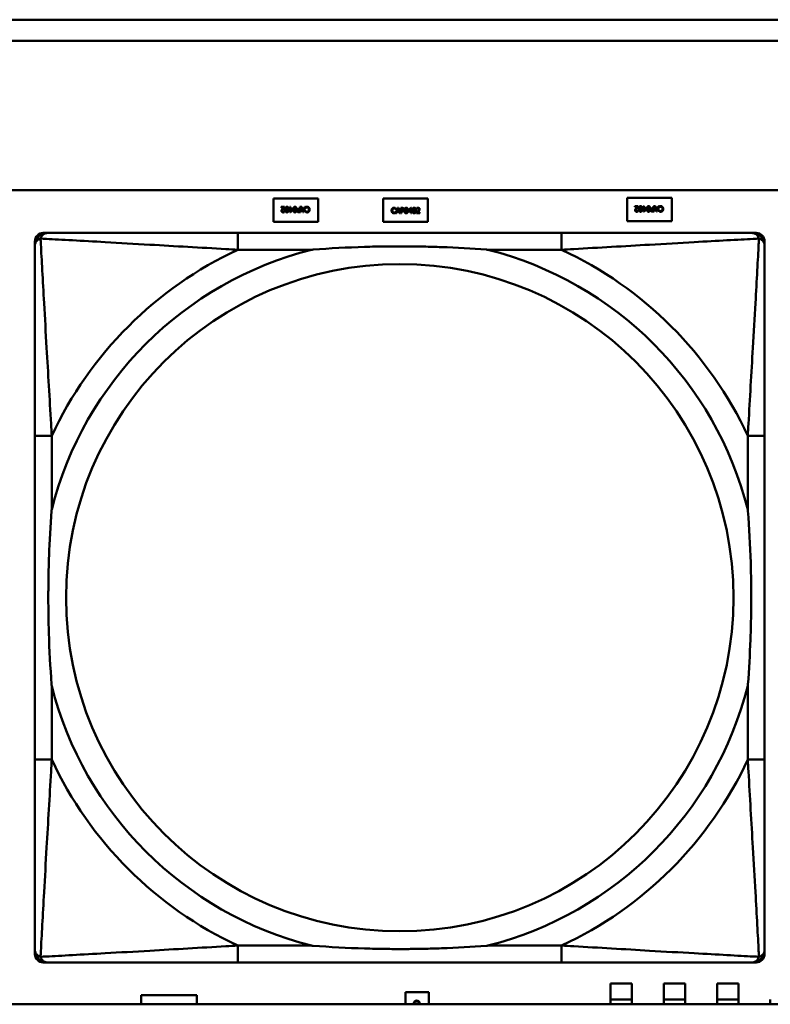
# Model space of a CAD drawing. Header units: inches. Extents: x 7.4 to 53, y 27.5 to 52.4.
# Tile 12 of 128: x 26.5 to 27.2, y 30.2 to 31.1. Entities that reach past the tile are written whole.
import ezdxf

# ---------------------------------------------------------------- set-up
doc = ezdxf.new("R2010")
doc.units = ezdxf.units.IN
doc.header["$MEASUREMENT"] = 0
doc.layers.add('Visible Edges(ANSI)', color=7, linetype='Continuous', lineweight=50)
doc.layers.add('Visible Tangent Edges(ANSI)', color=7, linetype='Continuous', lineweight=50)

msp = doc.modelspace()

# ---------------------------------------------------------------- linework, layer by layer
at = {"layer": 'Visible Edges(ANSI)'}
for p, q in [((25.05481, 31.09622), (33.20182, 31.09622)), ((33.20182, 31.07622), (25.05481, 31.07622)), ((25.05481, 30.93622), (42.14884, 30.93622)), ((26.7388, 30.90645), (26.7388, 30.92845)), ((26.7388, 30.92845), (26.7808, 30.92845)), ((26.74621, 30.9204), (26.7493, 30.9204)), ((26.74621, 30.91982), (26.74621, 30.9204)), ((26.7493, 30.9204), (26.7493, 30.91969)), ((26.75418, 30.9204), (26.75482, 30.9204)), ((26.75418, 30.91868), (26.75418, 30.9204)), ((26.75482, 30.9204), (26.75482, 30.91868)), ((26.76354, 30.9204), (26.7642, 30.9204)), ((26.76354, 30.91854), (26.76354, 30.9204)), ((26.7642, 30.9204), (26.7642, 30.9154)), ((26.76636, 30.9154), (26.76468, 30.9204)), ((26.76468, 30.9204), (26.76538, 30.9204)), ((26.76538, 30.9204), (26.76583, 30.919)), ((26.76887, 30.9204), (26.76718, 30.9154)), ((26.76774, 30.919), (26.7682, 30.9204)), ((26.7682, 30.9204), (26.76887, 30.9204)), ((26.7808, 30.92845), (26.7808, 30.90645)), ((26.8417, 30.92845), (26.8837, 30.92845)), ((26.8417, 30.90645), (26.8417, 30.92845)), ((26.8837, 30.92845), (26.8837, 30.90645)), ((27.0708, 30.90705), (27.0708, 30.92905)), ((27.0708, 30.92905), (27.1128, 30.92905)), ((27.07821, 30.921), (27.0813, 30.921)), ((27.07821, 30.92042), (27.07821, 30.921)), ((27.08067, 30.92042), (27.07821, 30.92042)), ((27.0813, 30.921), (27.0813, 30.92029)), ((27.08618, 30.921), (27.08682, 30.921)), ((27.08618, 30.91928), (27.08618, 30.921)), ((27.08682, 30.921), (27.08682, 30.91928)), ((27.09554, 30.921), (27.0962, 30.921)), ((27.09554, 30.91914), (27.09554, 30.921)), ((27.0962, 30.921), (27.0962, 30.916)), ((27.09836, 30.916), (27.09668, 30.921)), ((27.09668, 30.921), (27.09738, 30.921)), ((27.09738, 30.921), (27.09783, 30.9196)), ((27.10087, 30.921), (27.09918, 30.916)), ((27.09974, 30.9196), (27.1002, 30.921)), ((27.1002, 30.921), (27.10087, 30.921)), ((27.10095, 30.91986), (27.10095, 30.92066)), ((27.1128, 30.92905), (27.1128, 30.90705)), ((26.74867, 30.91982), (26.74621, 30.91982)), ((26.74916, 30.91631), (26.74919, 30.91631)), ((26.74919, 30.91631), (26.74919, 30.91559)), ((26.75358, 30.91868), (26.75418, 30.91868)), ((26.75358, 30.91814), (26.75358, 30.91868)), ((26.75418, 30.91814), (26.75358, 30.91814)), ((26.75418, 30.9154), (26.75418, 30.91814)), ((26.7548, 30.9154), (26.75418, 30.9154)), ((26.75703, 30.91798), (26.7548, 30.9154)), ((26.75482, 30.91868), (26.75703, 30.91868)), ((26.75482, 30.91814), (26.75482, 30.91619)), ((26.75651, 30.91814), (26.75482, 30.91814)), ((26.75482, 30.91619), (26.75651, 30.91814)), ((26.75703, 30.91868), (26.75703, 30.91798)), ((26.7642, 30.9154), (26.76295, 30.9154)), ((26.76298, 30.91854), (26.76354, 30.91854)), ((26.76299, 30.91597), (26.76354, 30.91597)), ((26.76354, 30.91797), (26.76309, 30.91797)), ((26.76354, 30.91597), (26.76354, 30.91797)), ((26.76583, 30.919), (26.76774, 30.919)), ((26.76756, 30.91843), (26.76602, 30.91843)), ((26.76602, 30.91843), (26.76679, 30.91608)), ((26.76718, 30.9154), (26.76636, 30.9154)), ((26.76679, 30.91608), (26.76756, 30.91843)), ((26.76895, 30.91926), (26.76895, 30.92006)), ((26.769, 30.91926), (26.76895, 30.91926)), ((26.76895, 30.91573), (26.76895, 30.91653)), ((26.76895, 30.91653), (26.769, 30.91653)), ((26.85355, 30.91837), (26.8535, 30.91837)), ((26.8535, 30.91564), (26.85355, 30.91564)), ((26.85355, 30.91917), (26.85355, 30.91837)), ((26.85355, 30.91564), (26.85355, 30.91485)), ((26.85363, 30.91451), (26.85532, 30.91951)), ((26.8543, 30.91451), (26.85363, 30.91451)), ((26.85476, 30.9159), (26.8543, 30.91451)), ((26.85667, 30.9159), (26.85476, 30.9159)), ((26.85571, 30.91883), (26.85494, 30.91647)), ((26.85494, 30.91647), (26.85648, 30.91647)), ((26.85532, 30.91951), (26.85613, 30.91951)), ((26.85648, 30.91647), (26.85571, 30.91883)), ((26.85613, 30.91951), (26.85782, 30.91451)), ((26.85712, 30.91451), (26.85667, 30.9159)), ((26.85782, 30.91451), (26.85712, 30.91451)), ((26.85829, 30.91451), (26.85829, 30.91951)), ((26.85829, 30.91951), (26.85955, 30.91951)), ((26.85896, 30.91451), (26.85829, 30.91451)), ((26.85951, 30.91893), (26.85896, 30.91893)), ((26.85896, 30.91893), (26.85896, 30.91694)), ((26.85896, 30.91694), (26.85941, 30.91694)), ((26.85896, 30.91637), (26.85896, 30.91451)), ((26.85952, 30.91637), (26.85896, 30.91637)), ((26.86547, 30.91693), (26.8677, 30.91951)), ((26.86547, 30.91622), (26.86547, 30.91693)), ((26.86767, 30.91622), (26.86547, 30.91622)), ((26.86767, 30.91872), (26.86599, 30.91676)), ((26.86599, 30.91676), (26.86767, 30.91676)), ((26.86767, 30.91676), (26.86767, 30.91872)), ((26.86767, 30.91451), (26.86767, 30.91622)), ((26.86832, 30.91451), (26.86767, 30.91451)), ((26.8677, 30.91951), (26.86832, 30.91951)), ((26.86832, 30.91951), (26.86832, 30.91676)), ((26.86832, 30.91676), (26.86891, 30.91676)), ((26.86832, 30.91622), (26.86832, 30.91451)), ((26.86891, 30.91622), (26.86832, 30.91622)), ((26.86891, 30.91676), (26.86891, 30.91622)), ((26.8732, 30.91451), (26.8732, 30.91522)), ((26.87628, 30.91451), (26.8732, 30.91451)), ((26.87331, 30.9186), (26.87331, 30.91931)), ((26.87334, 30.9186), (26.87331, 30.9186)), ((26.87383, 30.91509), (26.87628, 30.91509)), ((26.87628, 30.91509), (26.87628, 30.91451)), ((27.08116, 30.91691), (27.08119, 30.91691)), ((27.08119, 30.91691), (27.08119, 30.91619)), ((27.08558, 30.91928), (27.08618, 30.91928)), ((27.08558, 30.91874), (27.08558, 30.91928)), ((27.08618, 30.91874), (27.08558, 30.91874)), ((27.08618, 30.916), (27.08618, 30.91874)), ((27.0868, 30.916), (27.08618, 30.916)), ((27.08903, 30.91858), (27.0868, 30.916)), ((27.08682, 30.91928), (27.08903, 30.91928)), ((27.08682, 30.91874), (27.08682, 30.91679)), ((27.08851, 30.91874), (27.08682, 30.91874)), ((27.08682, 30.91679), (27.08851, 30.91874)), ((27.08903, 30.91928), (27.08903, 30.91858)), ((27.0962, 30.916), (27.09495, 30.916)), ((27.09498, 30.91914), (27.09554, 30.91914)), ((27.09499, 30.91657), (27.09554, 30.91657)), ((27.09554, 30.91857), (27.09509, 30.91857)), ((27.09554, 30.91657), (27.09554, 30.91857)), ((27.09783, 30.9196), (27.09974, 30.9196)), ((27.09956, 30.91903), (27.09802, 30.91903)), ((27.09802, 30.91903), (27.09879, 30.91668)), ((27.09918, 30.916), (27.09836, 30.916)), ((27.09879, 30.91668), (27.09956, 30.91903)), ((27.101, 30.91986), (27.10095, 30.91986)), ((27.10095, 30.91633), (27.10095, 30.91713)), ((27.10095, 30.91713), (27.101, 30.91713)), ((26.7808, 30.90645), (26.7388, 30.90645)), ((26.8837, 30.90645), (26.8417, 30.90645)), ((27.1128, 30.90705), (27.0708, 30.90705)), ((26.52278, 30.89595), (26.52673, 30.89595)), ((27.00939, 30.89595), (26.70547, 30.89595)), ((27.18813, 30.89595), (27.19207, 30.89595)), ((26.51491, 30.21878), (26.51491, 30.88807)), ((27.19994, 30.88807), (27.19994, 30.88414)), ((26.51491, 30.70539), (26.51491, 30.40147)), ((27.19994, 30.40147), (27.19994, 30.70539)), ((27.19994, 30.22273), (27.19994, 30.21878)), ((27.19207, 30.21091), (26.52278, 30.21091)), ((26.70547, 30.21092), (27.00939, 30.21092)), ((27.0553, 30.17595), (27.0553, 30.19105)), ((27.0553, 30.19105), (27.0753, 30.19105)), ((27.0753, 30.19105), (27.0753, 30.17595)), ((27.1053, 30.17595), (27.1053, 30.19105)), ((27.1053, 30.19105), (27.1253, 30.19105)), ((27.1253, 30.19105), (27.1253, 30.17595)), ((27.1553, 30.17595), (27.1553, 30.19105)), ((27.1553, 30.19105), (27.1753, 30.19105)), ((27.1753, 30.19105), (27.1753, 30.17595)), ((26.8628, 30.18305), (26.8848, 30.18305)), ((26.8628, 30.17158), (26.8628, 30.18305)), ((26.8848, 30.18305), (26.8848, 30.17158)), ((42.14884, 30.17158), (25.05481, 30.17158)), ((26.6148, 30.17158), (26.6148, 30.18005)), ((26.6148, 30.18005), (26.6668, 30.18005)), ((26.6668, 30.18005), (26.6668, 30.17158)), ((27.0553, 30.17595), (27.0753, 30.17595)), ((27.0553, 30.17158), (27.0553, 30.17595)), ((27.0753, 30.17595), (27.0753, 30.17158)), ((27.1053, 30.17595), (27.1253, 30.17595)), ((27.1053, 30.17158), (27.1053, 30.17595)), ((27.1253, 30.17595), (27.1253, 30.17158)), ((27.1553, 30.17595), (27.1753, 30.17595)), ((27.1553, 30.17158), (27.1553, 30.17595)), ((27.1753, 30.17595), (27.1753, 30.17158)), ((27.2053, 30.17158), (27.2053, 30.17595))]:
    msp.add_line(p, q, dxfattribs=at)
for centre, radius, start, end in [((26.52278, 30.88807), 0.00787, 90, 180), ((26.52673, 30.88414), 0.01181, 90.00001, 180), ((27.18813, 30.88414), 0.01181, 0, 89.99999), ((27.19207, 30.88807), 0.00787, 0, 90), ((26.52673, 30.22273), 0.01181, 180, 269.99999), ((26.52278, 30.21878), 0.00787, 180, 270), ((27.18813, 30.22273), 0.01181, 270.00001, 360), ((27.19207, 30.21878), 0.00787, 270, 0)]:
    msp.add_arc(centre, radius, start, end, dxfattribs=at)
for points in [[(26.74994, 30.9179), (26.74994, 30.91924), (26.75072, 30.9205), (26.75153, 30.9205)], [(26.75153, 30.9205), (26.75236, 30.9205), (26.75313, 30.91922), (26.75313, 30.9179)], [(26.75744, 30.9179), (26.75744, 30.91924), (26.75822, 30.9205), (26.75904, 30.9205)], [(26.75904, 30.9205), (26.75986, 30.9205), (26.76064, 30.91922), (26.76064, 30.9179)], [(26.76895, 30.92006), (26.76912, 30.92014), (26.76941, 30.92028), (26.76961, 30.92034)], [(26.76961, 30.92034), (26.76983, 30.92042), (26.77021, 30.92049), (26.77051, 30.92049)], [(26.77051, 30.92049), (26.77099, 30.92049), (26.77181, 30.92016), (26.77211, 30.91983)], [(27.07935, 30.91912), (27.07966, 30.91947), (27.08044, 30.9202), (27.08067, 30.92042)], [(27.0813, 30.92029), (27.08097, 30.91998), (27.08037, 30.9194), (27.08009, 30.91909)], [(27.08194, 30.9185), (27.08194, 30.91984), (27.08272, 30.9211), (27.08353, 30.9211)], [(27.08353, 30.92055), (27.08326, 30.92055), (27.0829, 30.92029), (27.0828, 30.92002)], [(27.08353, 30.9211), (27.08436, 30.9211), (27.08513, 30.91982), (27.08513, 30.9185)], [(27.08428, 30.92001), (27.08419, 30.92027), (27.08383, 30.92055), (27.08353, 30.92055)], [(27.08944, 30.9185), (27.08944, 30.91984), (27.09022, 30.9211), (27.09104, 30.9211)], [(27.09104, 30.92055), (27.09076, 30.92055), (27.0904, 30.92029), (27.0903, 30.92002)], [(27.09104, 30.9211), (27.09186, 30.9211), (27.09264, 30.91982), (27.09264, 30.9185)], [(27.09179, 30.92001), (27.09169, 30.92027), (27.09133, 30.92055), (27.09104, 30.92055)], [(27.10095, 30.92066), (27.10112, 30.92074), (27.10141, 30.92088), (27.10161, 30.92094)], [(27.10153, 30.92027), (27.10135, 30.92016), (27.10107, 30.91994), (27.101, 30.91986)], [(27.1025, 30.92051), (27.10221, 30.92051), (27.10172, 30.92037), (27.10153, 30.92027)], [(27.10161, 30.92094), (27.10183, 30.92102), (27.10221, 30.92109), (27.10251, 30.92109)], [(27.10359, 30.92001), (27.10338, 30.92026), (27.10281, 30.92051), (27.1025, 30.92051)], [(27.10251, 30.92109), (27.10299, 30.92109), (27.10381, 30.92076), (27.10411, 30.92043)], [(27.10411, 30.92043), (27.10441, 30.92011), (27.10474, 30.91914), (27.10474, 30.9185)], [(26.74642, 30.91667), (26.74642, 30.91696), (26.74656, 30.91746), (26.74668, 30.91767)], [(26.74791, 30.91529), (26.74721, 30.91529), (26.74642, 30.91604), (26.74642, 30.91667)], [(26.74668, 30.91767), (26.7468, 30.91789), (26.74715, 30.91832), (26.74735, 30.91852)], [(26.74809, 30.91849), (26.74752, 30.91786), (26.7471, 30.9171), (26.7471, 30.9167)], [(26.7471, 30.9167), (26.7471, 30.91649), (26.74723, 30.91618), (26.74735, 30.91608)], [(26.74735, 30.91852), (26.74766, 30.91887), (26.74844, 30.9196), (26.74867, 30.91982)], [(26.74735, 30.91608), (26.74747, 30.91597), (26.74777, 30.91587), (26.74796, 30.91587)], [(26.74919, 30.91559), (26.74899, 30.91549), (26.74824, 30.91529), (26.74791, 30.91529)], [(26.74796, 30.91587), (26.74814, 30.91587), (26.7485, 30.91596), (26.74867, 30.91603)], [(26.7493, 30.91969), (26.74897, 30.91938), (26.74837, 30.9188), (26.74809, 30.91849)], [(26.74867, 30.91603), (26.74881, 30.91609), (26.74907, 30.91625), (26.74916, 30.91631)], [(26.75153, 30.9153), (26.75071, 30.9153), (26.74994, 30.91659), (26.74994, 30.9179)], [(26.7508, 30.91942), (26.7507, 30.91918), (26.75062, 30.91841), (26.75062, 30.9179)], [(26.75062, 30.9179), (26.75062, 30.91738), (26.7507, 30.91663), (26.7508, 30.91637)], [(26.75153, 30.91995), (26.75126, 30.91995), (26.7509, 30.91969), (26.7508, 30.91942)], [(26.7508, 30.91637), (26.7509, 30.91612), (26.75125, 30.91585), (26.75153, 30.91585)], [(26.75228, 30.91941), (26.75219, 30.91967), (26.75183, 30.91995), (26.75153, 30.91995)], [(26.75313, 30.9179), (26.75313, 30.91655), (26.75235, 30.9153), (26.75153, 30.9153)], [(26.75153, 30.91585), (26.75181, 30.91585), (26.75217, 30.91612), (26.75228, 30.91638)], [(26.75245, 30.9179), (26.75245, 30.91843), (26.75239, 30.91913), (26.75228, 30.91941)], [(26.75228, 30.91638), (26.75238, 30.91663), (26.75245, 30.91741), (26.75245, 30.9179)], [(26.75904, 30.9153), (26.75822, 30.9153), (26.75744, 30.91659), (26.75744, 30.9179)], [(26.7583, 30.91942), (26.7582, 30.91918), (26.75812, 30.91841), (26.75812, 30.9179)], [(26.75812, 30.9179), (26.75812, 30.91738), (26.7582, 30.91663), (26.7583, 30.91637)], [(26.75904, 30.91995), (26.75876, 30.91995), (26.7584, 30.91969), (26.7583, 30.91942)], [(26.7583, 30.91637), (26.75841, 30.91612), (26.75876, 30.91585), (26.75904, 30.91585)], [(26.75979, 30.91941), (26.75969, 30.91967), (26.75933, 30.91995), (26.75904, 30.91995)], [(26.76064, 30.9179), (26.76064, 30.91655), (26.75986, 30.9153), (26.75904, 30.9153)], [(26.75904, 30.91585), (26.75932, 30.91585), (26.75968, 30.91612), (26.75978, 30.91638)], [(26.75978, 30.91638), (26.75989, 30.91663), (26.75996, 30.91741), (26.75996, 30.9179)], [(26.75996, 30.9179), (26.75996, 30.91843), (26.75989, 30.91913), (26.75979, 30.91941)], [(26.76104, 30.91691), (26.76104, 30.91723), (26.76127, 30.91781), (26.76148, 30.91802)], [(26.76164, 30.91571), (26.76136, 30.9159), (26.76104, 30.91649), (26.76104, 30.91691)], [(26.76148, 30.91802), (26.76174, 30.91827), (26.76244, 30.91854), (26.76298, 30.91854)], [(26.76295, 30.9154), (26.7625, 30.9154), (26.76188, 30.91554), (26.76164, 30.91571)], [(26.76202, 30.91767), (26.76187, 30.91752), (26.76174, 30.91717), (26.76174, 30.91693)], [(26.76174, 30.91693), (26.76174, 30.91667), (26.76192, 30.91629), (26.7621, 30.91616)], [(26.76309, 30.91797), (26.76268, 30.91797), (26.76218, 30.91784), (26.76202, 30.91767)], [(26.7621, 30.91616), (26.76226, 30.91606), (26.76268, 30.91597), (26.76299, 30.91597)], [(26.76961, 30.91544), (26.76945, 30.91549), (26.76912, 30.91564), (26.76895, 30.91573)], [(26.76953, 30.91967), (26.76935, 30.91956), (26.76907, 30.91934), (26.769, 30.91926)], [(26.769, 30.91653), (26.76909, 30.91645), (26.76937, 30.91623), (26.76957, 30.91612)], [(26.7705, 30.91991), (26.77021, 30.91991), (26.76972, 30.91977), (26.76953, 30.91967)], [(26.76957, 30.91612), (26.76976, 30.91601), (26.77021, 30.91588), (26.7705, 30.91588)], [(26.77049, 30.91531), (26.77024, 30.91531), (26.7698, 30.91538), (26.76961, 30.91544)], [(26.77212, 30.916), (26.77182, 30.91566), (26.771, 30.91531), (26.77049, 30.91531)], [(26.77159, 30.91941), (26.77138, 30.91966), (26.77081, 30.91991), (26.7705, 30.91991)], [(26.7705, 30.91588), (26.77082, 30.91588), (26.77139, 30.91614), (26.7716, 30.91639)], [(26.77205, 30.9179), (26.77205, 30.91842), (26.7718, 30.91916), (26.77159, 30.91941)], [(26.7716, 30.91639), (26.77181, 30.91665), (26.77205, 30.91742), (26.77205, 30.9179)], [(26.77211, 30.91983), (26.77241, 30.91951), (26.77274, 30.91854), (26.77274, 30.9179)], [(26.77274, 30.9179), (26.77274, 30.91727), (26.77242, 30.91634), (26.77212, 30.916)], [(26.84976, 30.917), (26.84976, 30.91763), (26.85008, 30.91856), (26.85038, 30.91891)], [(26.85038, 30.91507), (26.85009, 30.9154), (26.84976, 30.91637), (26.84976, 30.917)], [(26.85038, 30.91891), (26.85068, 30.91924), (26.8515, 30.9196), (26.85201, 30.9196)], [(26.85199, 30.91442), (26.85151, 30.91442), (26.85068, 30.91475), (26.85038, 30.91507)], [(26.8509, 30.91851), (26.85068, 30.91826), (26.85045, 30.91748), (26.85045, 30.917)], [(26.85045, 30.917), (26.85045, 30.91649), (26.8507, 30.91575), (26.85091, 30.91549)], [(26.852, 30.91903), (26.85168, 30.91903), (26.85111, 30.91877), (26.8509, 30.91851)], [(26.85091, 30.91549), (26.85112, 30.91524), (26.85169, 30.91499), (26.852, 30.91499)], [(26.85288, 30.91456), (26.85267, 30.91449), (26.85229, 30.91442), (26.85199, 30.91442)], [(26.85293, 30.91879), (26.85274, 30.91889), (26.85229, 30.91903), (26.852, 30.91903)], [(26.852, 30.91499), (26.85229, 30.91499), (26.85278, 30.91513), (26.85297, 30.91524)], [(26.85201, 30.9196), (26.85226, 30.9196), (26.8527, 30.91952), (26.85288, 30.91947)], [(26.85288, 30.91947), (26.85305, 30.91941), (26.85338, 30.91926), (26.85355, 30.91917)], [(26.85355, 30.91485), (26.85338, 30.91477), (26.85309, 30.91463), (26.85288, 30.91456)], [(26.8535, 30.91837), (26.85341, 30.91845), (26.85313, 30.91868), (26.85293, 30.91879)], [(26.85297, 30.91524), (26.85315, 30.91535), (26.85342, 30.91556), (26.8535, 30.91564)], [(26.85941, 30.91694), (26.85982, 30.91694), (26.86032, 30.91707), (26.86048, 30.91724)], [(26.8604, 30.91874), (26.86024, 30.91885), (26.85982, 30.91893), (26.85951, 30.91893)], [(26.86102, 30.91689), (26.86076, 30.91663), (26.86006, 30.91637), (26.85952, 30.91637)], [(26.85955, 30.91951), (26.86, 30.91951), (26.86062, 30.91936), (26.86086, 30.91919)], [(26.86076, 30.91798), (26.86076, 30.91824), (26.86058, 30.91862), (26.8604, 30.91874)], [(26.86048, 30.91724), (26.86063, 30.91739), (26.86076, 30.91774), (26.86076, 30.91798)], [(26.86086, 30.91919), (26.86114, 30.919), (26.86145, 30.91842), (26.86145, 30.918)], [(26.86145, 30.918), (26.86145, 30.91768), (26.86122, 30.91709), (26.86102, 30.91689)], [(26.86186, 30.917), (26.86186, 30.91836), (26.86264, 30.91961), (26.86346, 30.91961)], [(26.86346, 30.9144), (26.86263, 30.9144), (26.86186, 30.91569), (26.86186, 30.917)], [(26.86271, 30.91853), (26.86261, 30.91827), (26.86254, 30.91749), (26.86254, 30.917)], [(26.86254, 30.917), (26.86254, 30.91648), (26.86261, 30.91577), (26.86271, 30.9155)], [(26.86346, 30.91905), (26.86318, 30.91905), (26.86282, 30.91879), (26.86271, 30.91853)], [(26.86271, 30.9155), (26.86281, 30.91524), (26.86317, 30.91496), (26.86346, 30.91496)], [(26.86346, 30.91961), (26.86428, 30.91961), (26.86506, 30.91831), (26.86506, 30.91701)], [(26.86419, 30.91853), (26.86409, 30.91879), (26.86374, 30.91905), (26.86346, 30.91905)], [(26.86506, 30.91701), (26.86506, 30.91566), (26.86427, 30.9144), (26.86346, 30.9144)], [(26.86346, 30.91496), (26.86374, 30.91496), (26.8641, 30.91522), (26.8642, 30.91548)], [(26.86438, 30.91701), (26.86438, 30.91752), (26.8643, 30.91828), (26.86419, 30.91853)], [(26.8642, 30.91548), (26.8643, 30.91573), (26.86438, 30.91649), (26.86438, 30.91701)], [(26.86936, 30.917), (26.86936, 30.91836), (26.87015, 30.91961), (26.87096, 30.91961)], [(26.87096, 30.9144), (26.87014, 30.9144), (26.86936, 30.91569), (26.86936, 30.917)], [(26.87022, 30.91853), (26.87012, 30.91827), (26.87004, 30.91749), (26.87004, 30.917)], [(26.87004, 30.917), (26.87004, 30.91648), (26.87011, 30.91577), (26.87021, 30.9155)], [(26.87021, 30.9155), (26.87031, 30.91524), (26.87067, 30.91496), (26.87096, 30.91496)], [(26.87096, 30.91905), (26.87068, 30.91905), (26.87032, 30.91879), (26.87022, 30.91853)], [(26.87096, 30.91961), (26.87179, 30.91961), (26.87256, 30.91831), (26.87256, 30.91701)], [(26.8717, 30.91853), (26.8716, 30.91879), (26.87124, 30.91905), (26.87096, 30.91905)], [(26.87256, 30.91701), (26.87256, 30.91566), (26.87178, 30.9144), (26.87096, 30.9144)], [(26.87096, 30.91496), (26.87124, 30.91496), (26.8716, 30.91522), (26.8717, 30.91548)], [(26.87188, 30.91701), (26.87188, 30.91752), (26.8718, 30.91828), (26.8717, 30.91853)], [(26.8717, 30.91548), (26.8718, 30.91573), (26.87188, 30.91649), (26.87188, 30.91701)], [(26.8732, 30.91522), (26.87353, 30.91553), (26.87412, 30.91611), (26.87441, 30.91642)], [(26.87331, 30.91931), (26.87351, 30.91941), (26.87425, 30.91961), (26.87459, 30.91961)], [(26.87383, 30.91887), (26.87369, 30.91882), (26.87342, 30.91866), (26.87334, 30.9186)], [(26.87454, 30.91903), (26.87436, 30.91903), (26.874, 30.91894), (26.87383, 30.91887)], [(26.87515, 30.91638), (26.87483, 30.91604), (26.87406, 30.9153), (26.87383, 30.91509)], [(26.87441, 30.91642), (26.87498, 30.91705), (26.8754, 30.9178), (26.8754, 30.9182)], [(26.87515, 30.91883), (26.87503, 30.91893), (26.87472, 30.91903), (26.87454, 30.91903)], [(26.87459, 30.91961), (26.87529, 30.91961), (26.87608, 30.91887), (26.87608, 30.91824)], [(26.8754, 30.9182), (26.8754, 30.91841), (26.87527, 30.91873), (26.87515, 30.91883)], [(26.87582, 30.91724), (26.8757, 30.91702), (26.87534, 30.91659), (26.87515, 30.91638)], [(26.87608, 30.91824), (26.87608, 30.91794), (26.87594, 30.91745), (26.87582, 30.91724)], [(27.07842, 30.91727), (27.07842, 30.91756), (27.07856, 30.91806), (27.07868, 30.91827)], [(27.07991, 30.91589), (27.07921, 30.91589), (27.07842, 30.91664), (27.07842, 30.91727)], [(27.07868, 30.91827), (27.0788, 30.91849), (27.07915, 30.91892), (27.07935, 30.91912)], [(27.08009, 30.91909), (27.07952, 30.91846), (27.0791, 30.9177), (27.0791, 30.9173)], [(27.0791, 30.9173), (27.0791, 30.91709), (27.07923, 30.91678), (27.07935, 30.91668)], [(27.07935, 30.91668), (27.07947, 30.91657), (27.07977, 30.91647), (27.07996, 30.91647)], [(27.08119, 30.91619), (27.08099, 30.91609), (27.08024, 30.91589), (27.07991, 30.91589)], [(27.07996, 30.91647), (27.08014, 30.91647), (27.0805, 30.91656), (27.08067, 30.91663)], [(27.08067, 30.91663), (27.08081, 30.91669), (27.08107, 30.91685), (27.08116, 30.91691)], [(27.08353, 30.9159), (27.08271, 30.9159), (27.08194, 30.91719), (27.08194, 30.9185)], [(27.0828, 30.92002), (27.0827, 30.91978), (27.08262, 30.91901), (27.08262, 30.9185)], [(27.08262, 30.9185), (27.08262, 30.91798), (27.0827, 30.91723), (27.0828, 30.91697)], [(27.0828, 30.91697), (27.0829, 30.91672), (27.08325, 30.91645), (27.08353, 30.91645)], [(27.08513, 30.9185), (27.08513, 30.91715), (27.08435, 30.9159), (27.08353, 30.9159)], [(27.08353, 30.91645), (27.08381, 30.91645), (27.08417, 30.91672), (27.08428, 30.91698)], [(27.08445, 30.9185), (27.08445, 30.91903), (27.08439, 30.91973), (27.08428, 30.92001)], [(27.08428, 30.91698), (27.08438, 30.91723), (27.08445, 30.91801), (27.08445, 30.9185)], [(27.09104, 30.9159), (27.09022, 30.9159), (27.08944, 30.91719), (27.08944, 30.9185)], [(27.0903, 30.92002), (27.0902, 30.91978), (27.09012, 30.91901), (27.09012, 30.9185)], [(27.09012, 30.9185), (27.09012, 30.91798), (27.0902, 30.91723), (27.0903, 30.91697)], [(27.0903, 30.91697), (27.09041, 30.91672), (27.09076, 30.91645), (27.09104, 30.91645)], [(27.09264, 30.9185), (27.09264, 30.91715), (27.09186, 30.9159), (27.09104, 30.9159)], [(27.09104, 30.91645), (27.09132, 30.91645), (27.09168, 30.91672), (27.09178, 30.91698)], [(27.09178, 30.91698), (27.09189, 30.91723), (27.09196, 30.91801), (27.09196, 30.9185)], [(27.09196, 30.9185), (27.09196, 30.91903), (27.09189, 30.91973), (27.09179, 30.92001)], [(27.09304, 30.91751), (27.09304, 30.91783), (27.09327, 30.91841), (27.09348, 30.91862)], [(27.09364, 30.91631), (27.09336, 30.9165), (27.09304, 30.91709), (27.09304, 30.91751)], [(27.09348, 30.91862), (27.09374, 30.91887), (27.09444, 30.91914), (27.09498, 30.91914)], [(27.09495, 30.916), (27.0945, 30.916), (27.09388, 30.91614), (27.09364, 30.91631)], [(27.09402, 30.91827), (27.09387, 30.91812), (27.09374, 30.91777), (27.09374, 30.91753)], [(27.09374, 30.91753), (27.09374, 30.91727), (27.09392, 30.91689), (27.0941, 30.91676)], [(27.09509, 30.91857), (27.09468, 30.91857), (27.09418, 30.91844), (27.09402, 30.91827)], [(27.0941, 30.91676), (27.09426, 30.91666), (27.09468, 30.91657), (27.09499, 30.91657)], [(27.10161, 30.91604), (27.10145, 30.91609), (27.10112, 30.91624), (27.10095, 30.91633)], [(27.101, 30.91713), (27.10109, 30.91705), (27.10137, 30.91683), (27.10157, 30.91672)], [(27.10157, 30.91672), (27.10176, 30.91661), (27.10221, 30.91648), (27.1025, 30.91648)], [(27.10249, 30.91591), (27.10224, 30.91591), (27.1018, 30.91598), (27.10161, 30.91604)], [(27.10412, 30.9166), (27.10382, 30.91626), (27.103, 30.91591), (27.10249, 30.91591)], [(27.1025, 30.91648), (27.10282, 30.91648), (27.10339, 30.91674), (27.1036, 30.91699)], [(27.10405, 30.9185), (27.10405, 30.91902), (27.1038, 30.91976), (27.10359, 30.92001)], [(27.1036, 30.91699), (27.10381, 30.91725), (27.10405, 30.91802), (27.10405, 30.9185)], [(27.10474, 30.9185), (27.10474, 30.91787), (27.10442, 30.91694), (27.10412, 30.9166)], [(26.87076, 30.17276), (26.87076, 30.17324), (26.87109, 30.17407), (26.87142, 30.17437)], [(26.87091, 30.17187), (26.87084, 30.17209), (26.87076, 30.17246), (26.87076, 30.17276)], [(26.87102, 30.17158), (26.87096, 30.1717), (26.87091, 30.17187)], [(26.87184, 30.17384), (26.87159, 30.17363), (26.87134, 30.17307), (26.87134, 30.17275)], [(26.87134, 30.17275), (26.87134, 30.17246), (26.87148, 30.17197), (26.87159, 30.17178)], [(26.87142, 30.17437), (26.87174, 30.17467), (26.87272, 30.175), (26.87335, 30.175)], [(26.87159, 30.17178), (26.87165, 30.17167), (26.87171, 30.17158)], [(26.87335, 30.1743), (26.87283, 30.1743), (26.87209, 30.17406), (26.87184, 30.17384)], [(26.87335, 30.175), (26.87398, 30.175), (26.87491, 30.17468), (26.87525, 30.17437)], [(26.87486, 30.17386), (26.87461, 30.17407), (26.87383, 30.1743), (26.87335, 30.1743)], [(26.87537, 30.17275), (26.87537, 30.17307), (26.87511, 30.17364), (26.87486, 30.17386)], [(26.87499, 30.17158), (26.87506, 30.17169), (26.87514, 30.17182)], [(26.87514, 30.17182), (26.87524, 30.17201), (26.87537, 30.17246), (26.87537, 30.17275)], [(26.87525, 30.17437), (26.87559, 30.17407), (26.87594, 30.17325), (26.87594, 30.17275)], [(26.87581, 30.17187), (26.87577, 30.17173), (26.8757, 30.17158)], [(26.87594, 30.17275), (26.87594, 30.1725), (26.87587, 30.17205), (26.87581, 30.17187)]]:
    msp.add_open_spline(points, degree=2, dxfattribs=at)
for points, knots in [([(26.70547, 30.89595), (26.70189, 30.89595), (26.6983, 30.89595), (26.69471, 30.89595), (26.6615, 30.89595), (26.6278, 30.89595), (26.59693, 30.89595), (26.56999, 30.89595), (26.54444, 30.89595), (26.531, 30.89595), (26.52939, 30.89595), (26.52796, 30.89595), (26.52673, 30.89595)], [0, 0, 0, 0, 0.0272471, 0.0272471, 0.0272471, 0.2790553, 0.2790553, 0.2790553, 0.4988354, 0.4988354, 0.4988354, 0.5252205, 0.5252205, 0.5252205, 0.5252205]), ([(27.18813, 30.89595), (27.17325, 30.89595), (27.13165, 30.89595), (27.091, 30.89595), (27.06447, 30.89595), (27.03661, 30.89595), (27.00939, 30.89595)], [-0.5252205, -0.5252205, -0.5252205, -0.5252205, -0.20743, -0.20743, -0.20743, 0, 0, 0, 0]), ([(26.51491, 30.88414), (26.51491, 30.86925), (26.51491, 30.82765), (26.51491, 30.787), (26.51491, 30.76047), (26.51491, 30.73262), (26.51491, 30.70539)], [-0.5252205, -0.5252205, -0.5252205, -0.5252205, -0.20743, -0.20743, -0.20743, 0, 0, 0, 0]), ([(26.77468, 30.8802), (26.77512, 30.88023), (26.77556, 30.88027), (26.79206, 30.88151), (26.80812, 30.88237), (26.83108, 30.88308), (26.83777, 30.88322), (26.84695, 30.88333), (26.84942, 30.88335), (26.8535, 30.88337), (26.85511, 30.88338), (26.85824, 30.88338), (26.85976, 30.88338), (26.86333, 30.88336), (26.86538, 30.88335), (26.87156, 30.88329), (26.87568, 30.88323), (26.88542, 30.88303), (26.89102, 30.88287), (26.91078, 30.88215), (26.92482, 30.88136), (26.9393, 30.88027), (26.93974, 30.88023), (26.94018, 30.8802)], [-0.416114, -0.416114, -0.416114, -0.416114, -0.4127691, -0.4127691, -0.2896446, -0.2896446, -0.2388934, -0.2388934, -0.2201881, -0.2201881, -0.2080204, -0.2080204, -0.196499, -0.196499, -0.1809939, -0.1809939, -0.149741, -0.149741, -0.1073162, -0.1073162, 0, 0, 0.0033356, 0.0033356, 0.0033356, 0.0033356]), ([(27.19994, 30.70539), (27.19994, 30.70897), (27.19994, 30.71256), (27.19994, 30.71615), (27.19994, 30.74936), (27.19994, 30.78306), (27.19994, 30.81393), (27.19994, 30.84087), (27.19994, 30.86642), (27.19994, 30.87986), (27.19994, 30.88147), (27.19994, 30.8829), (27.19994, 30.88414)], [0, 0, 0, 0, 0.0272471, 0.0272471, 0.0272471, 0.2790553, 0.2790553, 0.2790553, 0.4988354, 0.4988354, 0.4988354, 0.5252205, 0.5252205, 0.5252205, 0.5252205]), ([(26.53066, 30.47068), (26.53063, 30.47112), (26.5306, 30.47156), (26.52935, 30.48806), (26.52849, 30.50412), (26.52779, 30.52708), (26.52764, 30.53378), (26.52753, 30.54295), (26.52751, 30.54542), (26.52749, 30.5495), (26.52749, 30.55111), (26.52748, 30.55424), (26.52749, 30.55576), (26.5275, 30.55933), (26.52751, 30.56138), (26.52757, 30.56756), (26.52763, 30.57169), (26.52783, 30.58142), (26.52799, 30.58702), (26.52871, 30.60678), (26.5295, 30.62083), (26.5306, 30.63531), (26.53063, 30.63574), (26.53066, 30.63618)], [-0.416114, -0.416114, -0.416114, -0.416114, -0.4127691, -0.4127691, -0.2896446, -0.2896446, -0.2388934, -0.2388934, -0.2201881, -0.2201881, -0.2080204, -0.2080204, -0.196499, -0.196499, -0.1809939, -0.1809939, -0.149741, -0.149741, -0.1073162, -0.1073162, 0, 0, 0.0033356, 0.0033356, 0.0033356, 0.0033356]), ([(27.1842, 30.63618), (27.18423, 30.63574), (27.18426, 30.63531), (27.18551, 30.6188), (27.18637, 30.60274), (27.18707, 30.57978), (27.18722, 30.57309), (27.18733, 30.56391), (27.18735, 30.56144), (27.18737, 30.55736), (27.18737, 30.55575), (27.18738, 30.55262), (27.18737, 30.5511), (27.18736, 30.54753), (27.18735, 30.54548), (27.18729, 30.5393), (27.18723, 30.53518), (27.18703, 30.52544), (27.18687, 30.51984), (27.18615, 30.50008), (27.18535, 30.48604), (27.18426, 30.47156), (27.18423, 30.47112), (27.1842, 30.47068)], [-0.416114, -0.416114, -0.416114, -0.416114, -0.4127691, -0.4127691, -0.2896446, -0.2896446, -0.2388934, -0.2388934, -0.2201881, -0.2201881, -0.2080204, -0.2080204, -0.196499, -0.196499, -0.1809939, -0.1809939, -0.149741, -0.149741, -0.1073162, -0.1073162, 0, 0, 0.0033356, 0.0033356, 0.0033356, 0.0033356]), ([(26.51491, 30.40147), (26.51491, 30.37425), (26.51491, 30.34639), (26.51491, 30.31986), (26.51491, 30.27922), (26.51491, 30.23761), (26.51491, 30.22273)], [3.9382945, 3.9382945, 3.9382945, 3.9382945, 4.1457245, 4.1457245, 4.1457245, 4.463515, 4.463515, 4.463515, 4.463515]), ([(27.19994, 30.22273), (27.19994, 30.23761), (27.19994, 30.27922), (27.19994, 30.31986), (27.19994, 30.34639), (27.19994, 30.37425), (27.19994, 30.40147)], [-0.5252205, -0.5252205, -0.5252205, -0.5252205, -0.20743, -0.20743, -0.20743, 0, 0, 0, 0]), ([(26.94018, 30.22666), (26.93974, 30.22663), (26.9393, 30.2266), (26.92482, 30.22551), (26.91078, 30.22472), (26.89102, 30.224), (26.88542, 30.22384), (26.87568, 30.22363), (26.87156, 30.22357), (26.86538, 30.22351), (26.86333, 30.2235), (26.85976, 30.22349), (26.85824, 30.22349), (26.85511, 30.22349), (26.8535, 30.22349), (26.84942, 30.22351), (26.84695, 30.22353), (26.83777, 30.22364), (26.83108, 30.22379), (26.80812, 30.22449), (26.79206, 30.22535), (26.77556, 30.2266), (26.77512, 30.22663), (26.77468, 30.22666)], [-0.4149464, -0.4149464, -0.4149464, -0.4149464, -0.41162, -0.41162, -0.3046026, -0.3046026, -0.2622958, -0.2622958, -0.23113, -0.23113, -0.215668, -0.215668, -0.2041787, -0.2041787, -0.1920448, -0.1920448, -0.1733916, -0.1733916, -0.1227817, -0.1227817, 0, 0, 0.0033356, 0.0033356, 0.0033356, 0.0033356]), ([(26.52673, 30.21092), (26.54161, 30.21092), (26.58321, 30.21092), (26.62386, 30.21092), (26.65039, 30.21092), (26.67825, 30.21092), (26.70547, 30.21092)], [-0.5252205, -0.5252205, -0.5252205, -0.5252205, -0.20743, -0.20743, -0.20743, 0, 0, 0, 0]), ([(27.00939, 30.21092), (27.03661, 30.21092), (27.06447, 30.21092), (27.091, 30.21092), (27.13165, 30.21092), (27.17325, 30.21092), (27.18813, 30.21092)], [3.9382945, 3.9382945, 3.9382945, 3.9382945, 4.1457245, 4.1457245, 4.1457245, 4.463515, 4.463515, 4.463515, 4.463515])]:
    msp.add_open_spline(points, degree=3, knots=knots, dxfattribs=at)
at = {"layer": 'Visible Tangent Edges(ANSI)'}
for p, q in [((26.70547, 30.89595), (26.70547, 30.8802)), ((27.00939, 30.89595), (27.00939, 30.8802)), ((26.70547, 30.8802), (26.77468, 30.8802)), ((26.94018, 30.8802), (27.00939, 30.8802)), ((26.53066, 30.70539), (26.51491, 30.70539)), ((26.53066, 30.63618), (26.53066, 30.70539)), ((27.19994, 30.70539), (27.1842, 30.70539)), ((27.1842, 30.70539), (27.1842, 30.63618)), ((26.53066, 30.40147), (26.53066, 30.47068)), ((27.1842, 30.47068), (27.1842, 30.40147)), ((26.53066, 30.40147), (26.51491, 30.40147)), ((27.19994, 30.40147), (27.1842, 30.40147)), ((26.70547, 30.22666), (26.70547, 30.21092)), ((26.77468, 30.22666), (26.70547, 30.22666)), ((27.00939, 30.22666), (26.94018, 30.22666)), ((27.00939, 30.22666), (27.00939, 30.21092))]:
    msp.add_line(p, q, dxfattribs=at)
msp.add_circle((26.85743, 30.55343), 0.31328, dxfattribs=at)
for radius, start, end in [(0.33708, 104.21029, 165.78971), (0.36037, 114.94069, 155.05931), (0.33708, 14.21029, 75.78971), (0.36037, 24.94069, 65.05931), (0.33708, 194.21029, 255.78971), (0.33708, 284.21029, 345.78971), (0.36037, 204.94069, 245.05931), (0.36037, 294.94069, 335.05931)]:
    msp.add_arc((26.85743, 30.55343), radius, start, end, dxfattribs=at)
for points, knots in [([(26.5202, 30.89066), (26.52037, 30.89125), (26.52059, 30.89179), (26.52112, 30.89284), (26.52146, 30.89333), (26.52207, 30.89404), (26.52232, 30.89429), (26.52272, 30.89463), (26.52286, 30.89473), (26.52324, 30.89499), (26.52348, 30.89514), (26.52413, 30.89547), (26.52457, 30.89563), (26.52555, 30.89588), (26.52611, 30.89595), (26.52673, 30.89595)], [-0.00012419, -0.00012419, -0.00012419, -0.00012419, 0.00449537, 0.00449537, 0.00977487, 0.00977487, 0.01307456, 0.01307456, 0.0147244, 0.0147244, 0.01736415, 0.01736415, 0.02158775, 0.02158775, 0.02627331, 0.02627331, 0.02627331, 0.02627331]), ([(27.18813, 30.89595), (27.18874, 30.89595), (27.1893, 30.89588), (27.19029, 30.89563), (27.19072, 30.89547), (27.19138, 30.89514), (27.19162, 30.89499), (27.192, 30.89473), (27.19214, 30.89463), (27.19254, 30.89429), (27.19279, 30.89404), (27.1934, 30.89333), (27.19374, 30.89284), (27.19427, 30.89179), (27.19449, 30.89125), (27.19466, 30.89066)], [-0.02627331, -0.02627331, -0.02627331, -0.02627331, -0.02158775, -0.02158775, -0.01736415, -0.01736415, -0.0147244, -0.0147244, -0.01307456, -0.01307456, -0.00977487, -0.00977487, -0.00449537, -0.00449537, 0.00012419, 0.00012419, 0.00012419, 0.00012419]), ([(26.51491, 30.88414), (26.51491, 30.88475), (26.51499, 30.88531), (26.51523, 30.88629), (26.51539, 30.88673), (26.51572, 30.88738), (26.51587, 30.88763), (26.51613, 30.888), (26.51623, 30.88814), (26.51657, 30.88854), (26.51682, 30.88879), (26.51753, 30.88941), (26.51803, 30.88974), (26.51907, 30.89027), (26.51961, 30.89049), (26.5202, 30.89066)], [-0.02627331, -0.02627331, -0.02627331, -0.02627331, -0.02158775, -0.02158775, -0.01736415, -0.01736415, -0.0147244, -0.0147244, -0.01307456, -0.01307456, -0.00977487, -0.00977487, -0.00449537, -0.00449537, 0.00012419, 0.00012419, 0.00012419, 0.00012419]), ([(26.53066, 30.70539), (26.53046, 30.70914), (26.53025, 30.71292), (26.52873, 30.74027), (26.5273, 30.76445), (26.52509, 30.80229), (26.52428, 30.81635), (26.52228, 30.85158), (26.52119, 30.8717), (26.52038, 30.88713), (26.52029, 30.88897), (26.5202, 30.89066)], [0, 0, 0, 0, 0.0278591, 0.0278591, 0.201273, 0.201273, 0.3066357, 0.3066357, 0.475216, 0.475216, 0.5007189, 0.5007189, 0.5007189, 0.5007189]), ([(26.5202, 30.89066), (26.52189, 30.89058), (26.52373, 30.89048), (26.53916, 30.88967), (26.55928, 30.88858), (26.59451, 30.88659), (26.60857, 30.88577), (26.64641, 30.88357), (26.67059, 30.88213), (26.69795, 30.88061), (26.70172, 30.8804), (26.70547, 30.8802)], [-0.5007189, -0.5007189, -0.5007189, -0.5007189, -0.475216, -0.475216, -0.3066357, -0.3066357, -0.201273, -0.201273, -0.0278591, -0.0278591, 0, 0, 0, 0]), ([(27.00939, 30.8802), (27.01314, 30.8804), (27.01691, 30.88061), (27.04427, 30.88213), (27.06845, 30.88357), (27.10629, 30.88577), (27.12034, 30.88659), (27.15558, 30.88858), (27.1757, 30.88967), (27.19113, 30.89048), (27.19297, 30.89058), (27.19466, 30.89066)], [0, 0, 0, 0, 0.0278591, 0.0278591, 0.201273, 0.201273, 0.3066357, 0.3066357, 0.475216, 0.475216, 0.5007189, 0.5007189, 0.5007189, 0.5007189]), ([(27.19466, 30.89066), (27.19457, 30.88897), (27.19448, 30.88713), (27.19367, 30.8717), (27.19258, 30.85158), (27.19058, 30.81635), (27.18977, 30.80229), (27.18756, 30.76445), (27.18613, 30.74027), (27.18461, 30.71292), (27.1844, 30.70914), (27.1842, 30.70539)], [-0.5007189, -0.5007189, -0.5007189, -0.5007189, -0.475216, -0.475216, -0.3066357, -0.3066357, -0.201273, -0.201273, -0.0278591, -0.0278591, 0, 0, 0, 0]), ([(27.19466, 30.89066), (27.19525, 30.89049), (27.19578, 30.89027), (27.19683, 30.88974), (27.19733, 30.88941), (27.19804, 30.88879), (27.19829, 30.88854), (27.19862, 30.88814), (27.19873, 30.888), (27.19899, 30.88763), (27.19913, 30.88738), (27.19947, 30.88673), (27.19963, 30.88629), (27.19987, 30.88531), (27.19994, 30.88475), (27.19994, 30.88414)], [-0.00012419, -0.00012419, -0.00012419, -0.00012419, 0.00449537, 0.00449537, 0.00977487, 0.00977487, 0.01307456, 0.01307456, 0.0147244, 0.0147244, 0.01736415, 0.01736415, 0.02158775, 0.02158775, 0.02627331, 0.02627331, 0.02627331, 0.02627331]), ([(26.5202, 30.2162), (26.52029, 30.2179), (26.52038, 30.21973), (26.52119, 30.23516), (26.52228, 30.25528), (26.52428, 30.29052), (26.52509, 30.30457), (26.5273, 30.34241), (26.52873, 30.36659), (26.53025, 30.39395), (26.53046, 30.39772), (26.53066, 30.40147)], [-4.4390134, -4.4390134, -4.4390134, -4.4390134, -4.4135105, -4.4135105, -4.2449302, -4.2449302, -4.1395675, -4.1395675, -3.9661536, -3.9661536, -3.9382945, -3.9382945, -3.9382945, -3.9382945]), ([(27.1842, 30.40147), (27.1844, 30.39772), (27.18461, 30.39395), (27.18613, 30.36659), (27.18756, 30.34241), (27.18977, 30.30457), (27.19058, 30.29052), (27.19258, 30.25528), (27.19367, 30.23516), (27.19448, 30.21973), (27.19457, 30.2179), (27.19466, 30.2162)], [0, 0, 0, 0, 0.0278591, 0.0278591, 0.201273, 0.201273, 0.3066357, 0.3066357, 0.475216, 0.475216, 0.5007189, 0.5007189, 0.5007189, 0.5007189]), ([(26.70547, 30.22666), (26.70172, 30.22646), (26.69795, 30.22625), (26.67059, 30.22473), (26.64641, 30.2233), (26.60857, 30.22109), (26.59451, 30.22028), (26.55928, 30.21828), (26.53916, 30.2172), (26.52373, 30.21638), (26.52189, 30.21629), (26.5202, 30.2162)], [0, 0, 0, 0, 0.0278591, 0.0278591, 0.201273, 0.201273, 0.3066357, 0.3066357, 0.475216, 0.475216, 0.5007189, 0.5007189, 0.5007189, 0.5007189]), ([(27.19466, 30.2162), (27.19297, 30.21629), (27.19113, 30.21638), (27.1757, 30.2172), (27.15558, 30.21828), (27.12034, 30.22028), (27.10629, 30.22109), (27.06845, 30.2233), (27.04427, 30.22473), (27.01691, 30.22625), (27.01314, 30.22646), (27.00939, 30.22666)], [-4.4390134, -4.4390134, -4.4390134, -4.4390134, -4.4135105, -4.4135105, -4.2449302, -4.2449302, -4.1395675, -4.1395675, -3.9661536, -3.9661536, -3.9382945, -3.9382945, -3.9382945, -3.9382945]), ([(26.5202, 30.2162), (26.51961, 30.21638), (26.51907, 30.21659), (26.51803, 30.21713), (26.51753, 30.21746), (26.51682, 30.21807), (26.51657, 30.21832), (26.51623, 30.21873), (26.51613, 30.21886), (26.51587, 30.21924), (26.51572, 30.21948), (26.51539, 30.22014), (26.51523, 30.22057), (26.51499, 30.22156), (26.51491, 30.22212), (26.51491, 30.22273)], [-0.00012419, -0.00012419, -0.00012419, -0.00012419, 0.00449537, 0.00449537, 0.00977487, 0.00977487, 0.01307456, 0.01307456, 0.0147244, 0.0147244, 0.01736415, 0.01736415, 0.02158775, 0.02158775, 0.02627331, 0.02627331, 0.02627331, 0.02627331]), ([(27.19994, 30.22273), (27.19994, 30.22212), (27.19987, 30.22156), (27.19963, 30.22057), (27.19947, 30.22014), (27.19913, 30.21948), (27.19899, 30.21924), (27.19873, 30.21886), (27.19862, 30.21873), (27.19829, 30.21832), (27.19804, 30.21807), (27.19733, 30.21746), (27.19683, 30.21713), (27.19578, 30.21659), (27.19525, 30.21638), (27.19466, 30.2162)], [-0.02627331, -0.02627331, -0.02627331, -0.02627331, -0.02158775, -0.02158775, -0.01736415, -0.01736415, -0.0147244, -0.0147244, -0.01307456, -0.01307456, -0.00977487, -0.00977487, -0.00449537, -0.00449537, 0.00012419, 0.00012419, 0.00012419, 0.00012419]), ([(26.52673, 30.21092), (26.52611, 30.21092), (26.52555, 30.21099), (26.52457, 30.21123), (26.52413, 30.21139), (26.52348, 30.21173), (26.52324, 30.21187), (26.52286, 30.21213), (26.52272, 30.21224), (26.52232, 30.21257), (26.52207, 30.21282), (26.52146, 30.21353), (26.52112, 30.21403), (26.52059, 30.21508), (26.52037, 30.21561), (26.5202, 30.2162)], [-0.02627331, -0.02627331, -0.02627331, -0.02627331, -0.02158775, -0.02158775, -0.01736415, -0.01736415, -0.0147244, -0.0147244, -0.01307456, -0.01307456, -0.00977487, -0.00977487, -0.00449537, -0.00449537, 0.00012419, 0.00012419, 0.00012419, 0.00012419]), ([(27.19466, 30.2162), (27.19449, 30.21561), (27.19427, 30.21508), (27.19374, 30.21403), (27.1934, 30.21353), (27.19279, 30.21282), (27.19254, 30.21257), (27.19214, 30.21224), (27.192, 30.21213), (27.19162, 30.21187), (27.19138, 30.21173), (27.19072, 30.21139), (27.19029, 30.21123), (27.1893, 30.21099), (27.18874, 30.21092), (27.18813, 30.21092)], [-0.00012419, -0.00012419, -0.00012419, -0.00012419, 0.00449537, 0.00449537, 0.00977487, 0.00977487, 0.01307456, 0.01307456, 0.0147244, 0.0147244, 0.01736415, 0.01736415, 0.02158775, 0.02158775, 0.02627331, 0.02627331, 0.02627331, 0.02627331])]:
    msp.add_open_spline(points, degree=3, knots=knots, dxfattribs=at)

doc.saveas('drawing.dxf')
